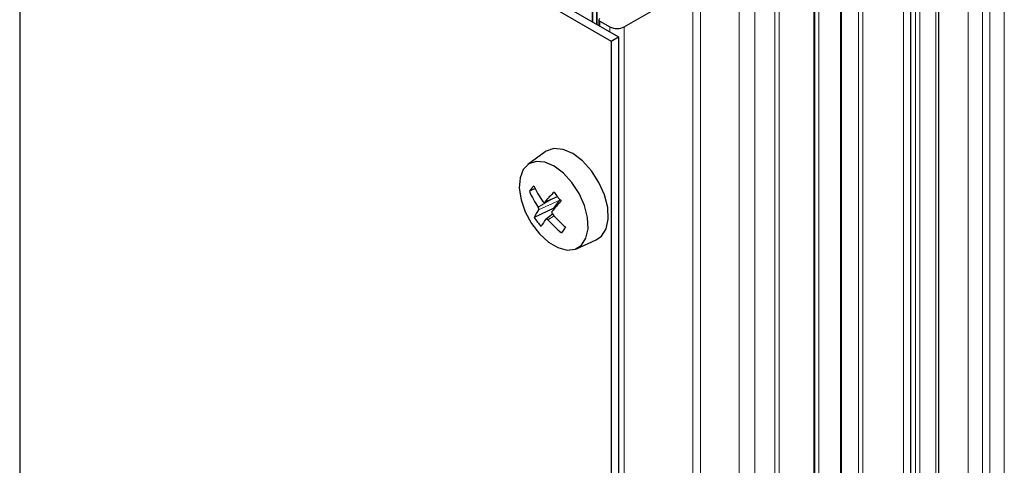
# Paper-space layout 'Blatt2' of a CAD drawing. Header units: millimetres. Extents: x 5 to 418, y 2 to 292.
# Tile 62 of 73: x 261 to 293, y 194 to 209. Entities that reach past the tile are written whole.
import ezdxf

# ---------------------------------------------------------------- set-up
doc = ezdxf.new("R2010")
doc.units = ezdxf.units.MM

psp = doc.layouts.new('Blatt2')

# ---------------------------------------------------------------- linework, layer by layer
at = {"color": 7, "linetype": 'Continuous', "lineweight": 25}
for p, q in [((261.445, 219.259), (280.764, 208.106)), ((261.209, 219.123), (280.529, 207.97)), ((291.233, 102.663), (291.233, 212.352)), ((290.31, 212.012), (290.31, 102.323)), ((288.018, 211.753), (288.018, 102.064)), ((287.181, 100.813), (287.181, 210.501)), ((280.068, 208.509), (280.068, 209.899)), ((279.924, 208.592), (279.924, 209.816)), ((280.953, 208.433), (283.198, 209.729)), ((280.122, 208.664), (280.122, 208.477)), ((280.152, 208.624), (280.481, 208.433)), ((280.529, 207.97), (280.764, 208.106)), ((280.529, 207.97), (280.529, 98.445)), ((280.764, 208.106), (280.764, 98.581)), ((278.373, 204.346), (277.803, 203.93)), ((278.038, 203.147), (277.852, 203.057)), ((278.342, 202.698), (278.766, 202.885)), ((278.649, 202.509), (278.851, 202.766)), ((278.856, 202.773), (278.851, 202.766)), ((278.649, 202.509), (278.006, 202.199)), ((278.649, 202.509), (278.666, 202.487)), ((278.611, 202.306), (278.396, 202.149)), ((279.391, 201.179), (280.036, 201.465))]:
    psp.add_line(p, q, dxfattribs=at)
at = {"color": 7, "linetype": 'Continuous', "lineweight": 18}
for p, q in [((261.193, 109.607), (261.193, 219.133)), ((261.209, 109.598), (261.209, 219.123)), ((292.196, 213.644), (292.196, 103.956)), ((292.667, 213.644), (292.667, 103.956)), ((292.903, 213.508), (292.903, 103.82)), ((293.374, 213.508), (293.374, 103.82)), ((287.317, 212.787), (287.317, 103.099)), ((290.075, 212.148), (290.075, 102.459)), ((291.135, 212.216), (291.135, 102.527)), ((290.475, 102.228), (290.475, 211.916)), ((290.617, 211.916), (290.617, 102.228)), ((288.048, 211.712), (288.048, 102.024)), ((288.613, 101.697), (288.613, 211.386)), ((288.755, 211.386), (288.755, 101.697)), ((284.711, 210.16), (284.711, 100.472)), ((285.221, 210.187), (285.221, 100.499)), ((287.152, 100.772), (287.152, 210.46)), ((280.045, 209.89), (280.045, 208.521)), ((279.902, 209.807), (279.902, 208.605)), ((283.198, 209.729), (283.198, 100.04)), ((283.441, 209.785), (283.441, 100.097)), ((285.879, 100.119), (285.879, 209.807)), ((286.02, 209.807), (286.02, 100.119)), ((280.152, 208.624), (280.152, 208.46)), ((280.481, 208.433), (280.481, 208.27)), ((280.953, 208.433), (280.953, 98.744)), ((278.58, 202.803), (278.139, 202.535)), ((278.851, 202.766), (278.154, 202.454)), ((278.763, 202.889), (278.351, 202.705)), ((278.661, 202.25), (278.455, 202.125))]:
    psp.add_line(p, q, dxfattribs=at)
at = {"color": 7, "linetype": 'Continuous', "lineweight": 25, "flags": 128}
for points in [[(279.88, 203.729), (279.587, 204.05), (279.27, 204.288), (278.951, 204.425), (278.655, 204.453), (278.404, 204.367), (278.373, 204.346)], [(279.242, 203.341), (278.962, 203.647), (278.659, 203.874), (278.355, 204.006), (278.073, 204.032), (277.833, 203.95), (277.653, 203.767), (277.547, 203.497), (277.523, 203.158), (277.582, 202.777), (277.719, 202.381), (277.926, 202.001), (278.186, 201.663), (278.48, 201.394), (278.786, 201.213), (279.082, 201.133), (279.346, 201.162), (279.558, 201.295), (279.702, 201.524), (279.768, 201.832), (279.75, 202.195), (279.651, 202.587), (279.477, 202.979), (279.242, 203.341)], [(280.036, 201.465), (280.211, 201.586), (280.362, 201.826), (280.431, 202.148), (280.412, 202.528), (280.309, 202.939), (280.127, 203.349), (279.88, 203.729)]]:
    psp.add_lwpolyline(points, dxfattribs=at)
at = {"color": 7, "linetype": 'Continuous', "lineweight": 25}
for centre, radius, start, end in [((280.167, 208.664), 0.0437, 110.7834, 249.2166), ((280.717, 208.888), 0.512, 242.6097, 297.3903), ((280.374, 201.22), 3.12, 139.7234, 143.9385), ((281.537, 204.929), 3.926, 205.5175, 214.1596), ((281.08, 204.495), 3.534, 204.0055, 213.6771), ((282.45, 199.139), 5.432, 134.2447, 138.9803), ((282.094, 205.442), 4.197, 215.0632, 220.1468), ((279.397, 201.56), 1.531, 144.2854, 155.3185), ((286.077, 196.16), 9.744, 137.5551, 140.2133), ((281.044, 204.304), 3.696, 214.7187, 220.4913), ((280.402, 200.639), 2.511, 143.1714, 149.7458), ((281.372, 204.711), 3.898, 221.5547, 230.6141), ((281.959, 205.239), 4.451, 221.0771, 229.0245), ((283.276, 198.403), 5.479, 140.631, 143.0309)]:
    psp.add_arc(centre, radius, start, end, dxfattribs=at)
for points in [[(278.154, 202.454), (278.155, 202.455), (278.157, 202.459), (278.159, 202.466), (278.16, 202.474), (278.159, 202.483), (278.158, 202.493), (278.155, 202.503), (278.151, 202.513), (278.146, 202.524), (278.142, 202.531), (278.139, 202.535)], [(278.288, 202.724), (278.29, 202.721), (278.294, 202.716), (278.301, 202.709), (278.309, 202.703), (278.316, 202.698), (278.324, 202.696), (278.331, 202.695), (278.338, 202.696), (278.345, 202.699), (278.349, 202.703), (278.351, 202.705)], [(278.455, 202.125), (278.453, 202.127), (278.448, 202.133), (278.44, 202.139), (278.432, 202.145), (278.424, 202.149), (278.416, 202.152), (278.409, 202.153), (278.403, 202.152), (278.397, 202.15), (278.394, 202.146), (278.392, 202.144)], [(278.589, 202.395), (278.588, 202.393), (278.585, 202.389), (278.582, 202.382), (278.581, 202.373), (278.581, 202.364), (278.583, 202.354), (278.586, 202.345), (278.59, 202.335), (278.596, 202.324), (278.601, 202.318), (278.604, 202.314)]]:
    psp.add_open_spline(points, degree=3, knots=[0, 0, 0, 0, 0.106261, 0.215575, 0.322154, 0.431848, 0.538028, 0.647296, 0.753333, 0.862429, 1, 1, 1, 1], dxfattribs=at)

doc.saveas('drawing.dxf')
